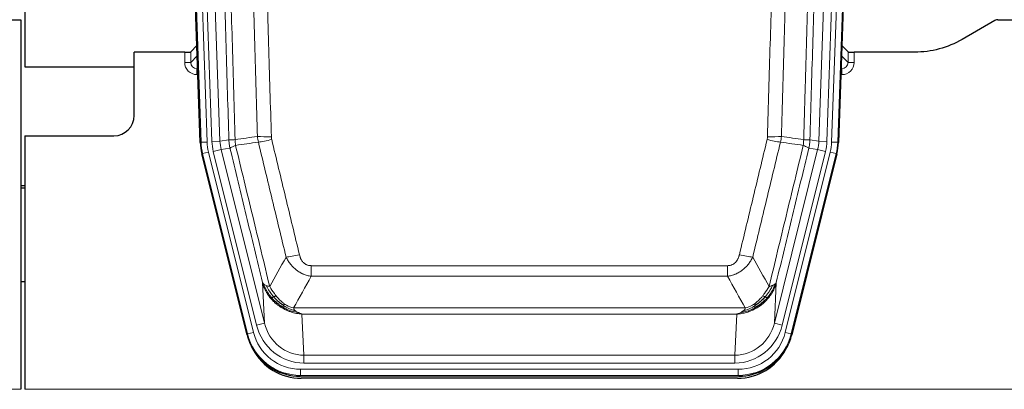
# Model space of a CAD drawing. Header units: inches. Extents: x 0 to 20790, y -12 to 14700.
# Tile 20 of 142: x 5068 to 5554, y 3637 to 3819. Entities that reach past the tile are written whole.
import ezdxf

# ---------------------------------------------------------------- set-up
doc = ezdxf.new("R2010")
doc.units = ezdxf.units.IN
doc.layers.add('1', color=7, linetype='Continuous', true_color=0xffffff)

msp = doc.modelspace()

# ---------------------------------------------------------------- linework, layer by layer
at = {"layer": '1', "color": 2, "linetype": 'Continuous', "lineweight": 25}
for p, q in [((5070.827, 4219.496), (5070.827, 3795.986)), ((5157.424, 3758.721), (5144.306, 4134.366)), ((5485.35, 4134.366), (5472.232, 3758.721)), ((5060.871, 3819.236), (5068.828, 3819.236)), ((5068.828, 3819.236), (5068.828, 3636.956)), ((5549.372, 3818.834), (5533.207, 3809.492)), ((5550.871, 3819.236), (5558.828, 3819.236)), ((5149.731, 3803.221), (5124.828, 3803.221)), ((5124.828, 3771.986), (5124.828, 3803.221)), ((5155.757, 3806.458), (5152.729, 3803.323)), ((5476.926, 3803.323), (5473.899, 3806.458)), ((5509.828, 3803.221), (5479.925, 3803.221)), ((5070.827, 3795.986), (5124.827, 3795.986)), ((5070.828, 3761.986), (5114.828, 3761.986)), ((5070.828, 3761.986), (5070.828, 3636.956)), ((5180.463, 3663.881), (5158.208, 3753.139)), ((5471.448, 3753.139), (5449.193, 3663.881)), ((5070.828, 3737.253), (5068.828, 3737.253)), ((5068.828, 3736.253), (5070.828, 3736.253)), ((5070.793, 3689.986), (5068.778, 3689.986)), ((5423.031, 3643.441), (5206.625, 3643.441)), ((5422.439, 3642.399), (5207.216, 3642.399))]:
    msp.add_line(p, q, dxfattribs=at)
at = {"layer": '1', "color": 110, "linetype": 'Continuous', "lineweight": 13}
for p, q in [((5157.797, 3758.773), (5144.686, 4134.216)), ((5147.68, 4134.321), (5160.791, 3758.878)), ((5150.072, 4133.379), (5163.138, 3759.208)), ((5154.064, 4133.518), (5167.131, 3759.347)), ((5462.525, 3759.347), (5475.592, 4133.518)), ((5479.584, 4133.379), (5466.517, 3759.208)), ((5468.864, 3758.878), (5481.975, 4134.321)), ((5484.969, 4134.216), (5471.859, 3758.773)), ((5149.72, 3798.174), (5149.731, 3803.221)), ((5152.729, 3803.323), (5152.719, 3798.092)), ((5476.937, 3798.092), (5476.926, 3803.323)), ((5479.925, 3803.221), (5479.935, 3798.174)), ((5152.719, 3798.092), (5155.933, 3801.42)), ((5473.723, 3801.42), (5476.937, 3798.092)), ((5156.138, 3795.527), (5155.711, 3795.084)), ((5155.711, 3795.084), (5155.711, 3792.165)), ((5155.711, 3795.084), (5156.154, 3795.084)), ((5473.502, 3795.084), (5473.944, 3795.084)), ((5473.944, 3795.084), (5473.517, 3795.527)), ((5473.944, 3795.084), (5473.944, 3792.165)), ((5155.711, 3792.165), (5156.256, 3792.165)), ((5473.944, 3792.165), (5473.4, 3792.165)), ((5163.138, 3759.208), (5167.131, 3759.347)), ((5167.131, 3759.347), (5171.507, 3759.962)), ((5458.149, 3759.962), (5462.525, 3759.347)), ((5462.525, 3759.347), (5466.517, 3759.208)), ((5157.424, 3758.721), (5157.797, 3758.773)), ((5160.791, 3758.878), (5157.797, 3758.773)), ((5163.836, 3754.246), (5167.712, 3755.212)), ((5172.063, 3755.824), (5167.712, 3755.212)), ((5167.712, 3755.212), (5189.064, 3669.574)), ((5440.592, 3669.574), (5461.944, 3755.212)), ((5461.944, 3755.212), (5457.592, 3755.824)), ((5461.944, 3755.212), (5465.82, 3754.246)), ((5471.859, 3758.773), (5468.864, 3758.878)), ((5471.859, 3758.773), (5472.232, 3758.721)), ((5158.582, 3753.191), (5158.208, 3753.139)), ((5161.489, 3753.916), (5158.582, 3753.191)), ((5180.756, 3664.256), (5158.582, 3753.191)), ((5161.489, 3753.916), (5183.662, 3664.981)), ((5185.188, 3668.608), (5163.836, 3754.246)), ((5444.468, 3668.608), (5465.82, 3754.246)), ((5445.993, 3664.981), (5468.167, 3753.916)), ((5471.074, 3753.191), (5448.9, 3664.256)), ((5471.074, 3753.191), (5468.167, 3753.916)), ((5471.448, 3753.139), (5471.074, 3753.191)), ((5212.157, 3692.688), (5212.157, 3697.929)), ((5212.157, 3697.929), (5417.499, 3697.929)), ((5417.499, 3692.688), (5417.499, 3697.929)), ((5417.499, 3692.688), (5212.157, 3692.688)), ((5189.064, 3669.574), (5188.106, 3689.63)), ((5441.55, 3689.63), (5440.592, 3669.574)), ((5203.425, 3677.069), (5426.231, 3677.069)), ((5207.538, 3674.039), (5208.506, 3653.76)), ((5422.118, 3674.039), (5207.538, 3674.039)), ((5421.149, 3653.76), (5422.118, 3674.039)), ((5185.188, 3668.608), (5189.064, 3669.574)), ((5444.468, 3668.608), (5440.592, 3669.574)), ((5180.463, 3663.881), (5180.756, 3664.256)), ((5183.662, 3664.981), (5180.756, 3664.256)), ((5448.9, 3664.256), (5445.993, 3664.981)), ((5448.9, 3664.256), (5449.193, 3663.881)), ((5208.506, 3649.896), (5208.506, 3653.76)), ((5208.506, 3653.76), (5421.149, 3653.76)), ((5421.149, 3649.896), (5421.149, 3653.76)), ((5421.149, 3649.896), (5208.506, 3649.896)), ((5206.918, 3643.816), (5206.625, 3643.441)), ((5206.918, 3643.816), (5206.918, 3646.812)), ((5206.918, 3646.812), (5422.738, 3646.812)), ((5422.738, 3643.816), (5206.918, 3643.816)), ((5422.738, 3643.816), (5422.738, 3646.812)), ((5423.031, 3643.441), (5422.738, 3643.816)), ((4580.828, 3636.956), (5068.828, 3636.956)), ((5070.828, 3636.956), (5558.828, 3636.956))]:
    msp.add_line(p, q, dxfattribs=at)
at = {"layer": '1', "color": 2, "linetype": 'Continuous', "lineweight": 25}
msp.add_arc((5114.828, 3771.986), 10, 270, 0, dxfattribs=at)
for centre, major_axis, ratio, start_param, end_param in [((5550.874, 3816.231), (0.923, -2.86), 0.9982885, 2.8298327, 3.3530369), ((5149.731, 3803.326), (-3, 0), 0.0349646, 1.5706703, 3.1078402), ((5479.925, 3803.326), (3, 0), 0.0349646, 3.1753451, 4.712515), ((5184.444, 3759.672, 0), (26.774, 3.763), 0.9986144, 3.0370169, 3.2461684), ((5445.212, 3759.672, 0), (-26.774, 3.763), 0.9986144, 3.0370169, 3.2461684), ((5206.682, 3670.478, 0), (16.66, 21.323), 0.9977958, 2.4794378, 2.7643876), ((5422.973, 3670.478, 0), (-16.66, 21.323), 0.9977958, 3.5187977, 3.8037475), ((5207.242, 3669.415), (16.639, 21.297), 0.9990195, 2.7203481, 3.8043419), ((5206.682, 3670.478, 0), (16.66, 21.323), 0.9977958, 2.7643876, 3.8037475), ((5422.414, 3669.415), (-16.639, 21.297), 0.9990195, 2.4788434, 3.5628372), ((5422.973, 3670.478, 0), (-16.66, 21.323), 0.9977958, 2.4794378, 3.5187977)]:
    msp.add_ellipse(centre, major_axis=major_axis, ratio=ratio, start_param=start_param, end_param=end_param, dxfattribs=at)
at = {"layer": '1', "color": 110, "linetype": 'Continuous', "lineweight": 13}
for centre, major_axis, ratio, start_param, end_param in [((5155.724, 3798.174), (-3.237, -5.067), 0.9977321, 5.2798208, 6.8506171), ((5149.72, 3798.095), (-3, 0.006), 0.0261769, 3.175273, 4.7124429), ((5155.724, 3798.095), (-1.726, -2.474), 0.9943829, 5.3201387, 6.890935), ((5473.932, 3798.174), (3.237, -5.067), 0.9977321, 5.7157535, 7.2865499), ((5473.932, 3798.095), (1.726, -2.474), 0.9943829, 5.6754356, 7.2462319), ((5479.935, 3798.095), (-3, -0.006), 0.0261769, 4.7123351, 6.249505), ((5187.157, 3760.053), (-19.844, -2.789), 0.9980617, 6.1786096, 6.387761), ((5192.461, 3762.667), (-9.996, -0.288), 0.1133347, 0.8101184, 1.5675278), ((5192.648, 3761.261), (-9.719, -2.353), 0.1107863, 0.7983441, 1.5439815), ((5437.007, 3761.261), (-9.719, 2.353), 0.1107863, 1.5976112, 2.3432486), ((5437.195, 3762.667), (-9.996, 0.288), 0.1133347, 1.5740649, 2.3314742), ((5442.499, 3760.053), (19.844, -2.789), 0.9980617, 6.1786096, 6.387761), ((5184.809, 3759.723), (-26.766, -3.762), 0.9989218, 6.1786096, 6.387761), ((5184.809, 3759.723, 0), (23.799, 3.345), 0.9986144, 3.0370169, 3.2461684), ((5187.157, 3760.053), (-23.799, -3.345), 0.9986144, 6.1786096, 6.387761), ((5442.499, 3760.053), (23.799, -3.345), 0.9986144, 6.1786096, 6.387761), ((5444.846, 3759.723, 0), (-23.799, 3.345), 0.9986144, 3.0370169, 3.2461684), ((5444.846, 3759.723), (26.766, -3.762), 0.9989218, 6.1786096, 6.387761), ((5206.31, 3704.686), (-9.722, -2.342), 0.1329353, 0.7958322, 1.5387903), ((5423.346, 3704.686), (9.722, -2.342), 0.1329353, 4.744395, 5.4873531), ((5208.427, 3674.743, 0), (1.185, -24.82), 0.9658521, 4.9157844, 6.2370968), ((5208.427, 3674.743), (1.001, -20.961), 0.9530564, 4.9157844, 6.2370968), ((5421.229, 3674.743), (-1.001, -20.961), 0.9530564, 0.0460885, 1.3674009), ((5421.229, 3674.743, 0), (-1.185, -24.82), 0.9658521, 0.0460885, 1.3674009), ((5206.969, 3670.845), (-16.651, -21.313), 0.9982842, 5.6210305, 6.9453401), ((5206.969, 3670.845, 0), (14.809, 18.954), 0.9977958, 2.4794378, 3.8037475), ((5422.687, 3670.845, 0), (-14.809, 18.954), 0.9977958, 2.4794378, 3.8037475), ((5422.687, 3670.845), (16.651, -21.313), 0.9982842, 5.6210305, 6.9453401)]:
    msp.add_ellipse(centre, major_axis=major_axis, ratio=ratio, start_param=start_param, end_param=end_param, dxfattribs=at)
for points, knots in [([(5171.507, 3759.962), (5171.062, 3775.372), (5170.157, 3806.218), (5168.75, 3852.559), (5167.78, 3883.503), (5167.225, 3900.922), (5167.163, 3902.858), (5167.039, 3906.73), (5166.853, 3912.537), (5166.417, 3926.091), (5166.038, 3937.712), (5165.72, 3947.398), (5165.656, 3949.336), (5165.529, 3953.211), (5165.337, 3959.023), (5164.887, 3972.585), (5164.496, 3984.209), (5163.71, 4007.458), (5162.647, 4038.456), (5161.006, 4084.954), (5159.882, 4115.952), (5159.312, 4131.451)], [0, 0, 0, 0, 0.125, 0.25, 0.375, 0.375, 0.390625, 0.390625, 0.40625, 0.4375, 0.5, 0.5, 0.515625, 0.515625, 0.53125, 0.5625, 0.625, 0.625, 0.75, 0.875, 1, 1, 1, 1]), ([(5162.367, 4132.927), (5162.939, 4117.372), (5164.066, 4086.262), (5165.712, 4039.597), (5166.778, 4008.487), (5167.566, 3985.154), (5167.958, 3973.488), (5168.409, 3959.877), (5168.601, 3954.044), (5168.73, 3950.155), (5168.793, 3948.211), (5169.112, 3938.489), (5169.492, 3926.826), (5169.93, 3913.223), (5170.116, 3907.395), (5170.24, 3903.509), (5170.302, 3901.566), (5170.859, 3884.083), (5171.831, 3853.027), (5173.242, 3806.517), (5174.15, 3775.559), (5174.596, 3760.093)], [0, 0, 0, 0, 0.125, 0.25, 0.375, 0.375, 0.4375, 0.46875, 0.484375, 0.484375, 0.5, 0.5, 0.5625, 0.59375, 0.609375, 0.609375, 0.625, 0.625, 0.75, 0.875, 1, 1, 1, 1]), ([(5185.593, 3761.647), (5185.155, 3776.866), (5184.264, 3807.328), (5183.342, 3837.838), (5182.639, 3860.738), (5182.402, 3868.374), (5181.926, 3883.653), (5181.686, 3891.295), (5180.96, 3914.231), (5180.468, 3929.528), (5179.843, 3948.658), (5179.718, 3952.484), (5179.466, 3960.136), (5179.087, 3971.614), (5178.704, 3983.092), (5177.933, 4006.048), (5176.889, 4036.657), (5175.279, 4082.572), (5174.177, 4113.182), (5173.619, 4128.488)], [0, 0, 0, 0, 0.125, 0.25, 0.25, 0.3125, 0.3125, 0.375, 0.375, 0.5, 0.5, 0.53125, 0.53125, 0.5625, 0.625, 0.625, 0.75, 0.875, 1, 1, 1, 1]), ([(5180.502, 4128.831), (5181.06, 4113.506), (5182.161, 4082.858), (5183.768, 4036.886), (5184.81, 4006.239), (5185.581, 3983.254), (5185.964, 3971.761), (5186.342, 3960.269), (5186.593, 3952.608), (5186.718, 3948.777), (5187.342, 3929.623), (5187.833, 3914.307), (5188.559, 3891.343), (5188.798, 3883.691), (5189.274, 3868.393), (5189.51, 3860.747), (5190.212, 3837.819), (5191.133, 3807.271), (5192.023, 3776.771), (5192.461, 3761.533)], [0, 0, 0, 0, 0.125, 0.25, 0.375, 0.375, 0.4375, 0.46875, 0.46875, 0.5, 0.5, 0.625, 0.625, 0.6875, 0.6875, 0.75, 0.75, 0.875, 1, 1, 1, 1]), ([(5437.195, 3761.533), (5437.633, 3776.771), (5438.523, 3807.271), (5439.443, 3837.819), (5440.146, 3860.747), (5440.381, 3868.393), (5440.857, 3883.691), (5441.097, 3891.343), (5441.822, 3914.307), (5442.314, 3929.623), (5442.937, 3948.777), (5443.062, 3952.608), (5443.314, 3960.269), (5443.692, 3971.761), (5444.075, 3983.254), (5444.845, 4006.239), (5445.888, 4036.886), (5447.495, 4082.858), (5448.596, 4113.506), (5449.153, 4128.831)], [0, 0, 0, 0, 0.125, 0.25, 0.25, 0.3125, 0.3125, 0.375, 0.375, 0.5, 0.5, 0.53125, 0.53125, 0.5625, 0.625, 0.625, 0.75, 0.875, 1, 1, 1, 1]), ([(5456.037, 4128.488), (5455.478, 4113.182), (5454.376, 4082.572), (5452.767, 4036.657), (5451.723, 4006.048), (5450.951, 3983.092), (5450.568, 3971.614), (5450.189, 3960.136), (5449.938, 3952.484), (5449.812, 3948.658), (5449.188, 3929.528), (5448.696, 3914.231), (5447.97, 3891.295), (5447.73, 3883.653), (5447.253, 3868.374), (5447.017, 3860.738), (5446.314, 3837.838), (5445.392, 3807.328), (5444.501, 3776.866), (5444.062, 3761.647)], [0, 0, 0, 0, 0.125, 0.25, 0.375, 0.375, 0.4375, 0.46875, 0.46875, 0.5, 0.5, 0.625, 0.625, 0.6875, 0.6875, 0.75, 0.75, 0.875, 1, 1, 1, 1]), ([(5455.059, 3760.093), (5455.115, 3762.026), (5455.171, 3763.96), (5455.283, 3767.827), (5455.451, 3773.629), (5455.847, 3787.169), (5456.19, 3798.782), (5456.884, 3822.015), (5457.824, 3853.014), (5459.282, 3899.579), (5460.287, 3930.665), (5460.861, 3948.163), (5460.925, 3950.107), (5461.053, 3953.996), (5461.245, 3959.83), (5461.697, 3973.443), (5462.088, 3985.114), (5462.417, 3994.84), (5462.482, 3996.786), (5462.614, 4000.676), (5462.813, 4006.512), (5463.278, 4020.129), (5463.681, 4031.8), (5464.492, 4055.141), (5465.589, 4086.259), (5466.717, 4117.372), (5467.288, 4132.927)], [0, 0, 0, 0, 0.015625, 0.015625, 0.03125, 0.0625, 0.125, 0.125, 0.25, 0.375, 0.5, 0.5, 0.515625, 0.515625, 0.53125, 0.5625, 0.625, 0.625, 0.640625, 0.640625, 0.65625, 0.6875, 0.75, 0.75, 0.875, 1, 1, 1, 1]), ([(5470.344, 4131.451), (5469.774, 4115.952), (5468.649, 4084.95), (5467.555, 4053.944), (5466.746, 4030.686), (5466.344, 4019.057), (5465.88, 4005.489), (5465.683, 3999.674), (5465.551, 3995.797), (5465.485, 3993.859), (5465.158, 3984.167), (5464.767, 3972.538), (5464.317, 3958.974), (5464.125, 3953.162), (5463.998, 3949.287), (5463.934, 3947.349), (5463.362, 3929.914), (5462.36, 3898.941), (5460.906, 3852.545), (5459.499, 3806.216), (5458.593, 3775.373), (5458.149, 3759.962)], [0, 0, 0, 0, 0.125, 0.25, 0.25, 0.3125, 0.34375, 0.359375, 0.359375, 0.375, 0.375, 0.4375, 0.46875, 0.484375, 0.484375, 0.5, 0.5, 0.625, 0.75, 0.875, 1, 1, 1, 1]), ([(5171.507, 3759.962), (5171.532, 3759.96), (5171.583, 3759.957), (5171.772, 3759.955), (5172.041, 3759.956), (5172.516, 3759.963), (5173.3, 3759.992), (5174.164, 3760.059), (5174.596, 3760.093)], [0, 0, 0, 0, 0.1250992, 0.25018, 0.3752424, 0.5002868, 0.7501372, 1, 1, 1, 1]), ([(5172.063, 3755.824), (5171.994, 3756.129), (5171.84, 3756.806), (5171.647, 3758.007), (5171.54, 3759.086), (5171.514, 3759.783), (5171.507, 3759.962)], [0, 0, 0, 0, 0.2247758, 0.4999124, 0.8717677, 1, 1, 1, 1]), ([(5174.809, 3757.258), (5174.733, 3757.724), (5174.691, 3758.194), (5174.633, 3759.139), (5174.617, 3759.615), (5174.596, 3760.093)], [0, 0, 0, 0, 0.5, 0.5, 1, 1, 1, 1]), ([(5192.648, 3760.122), (5192.592, 3760.354), (5192.549, 3760.587), (5192.487, 3761.058), (5192.468, 3761.294), (5192.461, 3761.533)], [0, 0, 0, 0, 0.5, 0.5, 1, 1, 1, 1]), ([(5192.648, 3760.122), (5194.934, 3750.643), (5197.215, 3741.17), (5200.63, 3726.97), (5201.768, 3722.237), (5204.04, 3712.776), (5205.176, 3708.047), (5206.31, 3703.32)], [0, 0, 0, 0, 0.5, 0.5, 0.75, 0.75, 1, 1, 1, 1]), ([(5423.346, 3703.32), (5424.48, 3708.047), (5425.615, 3712.776), (5427.888, 3722.237), (5429.025, 3726.97), (5432.441, 3741.17), (5434.722, 3750.643), (5437.007, 3760.122)], [0, 0, 0, 0, 0.25, 0.25, 0.5, 0.5, 1, 1, 1, 1]), ([(5437.195, 3761.533), (5437.188, 3761.294), (5437.169, 3761.058), (5437.107, 3760.587), (5437.063, 3760.354), (5437.007, 3760.122)], [0, 0, 0, 0, 0.5, 0.5, 1, 1, 1, 1]), ([(5455.059, 3760.093), (5455.038, 3759.615), (5455.023, 3759.139), (5454.965, 3758.194), (5454.922, 3757.724), (5454.847, 3757.258)], [0, 0, 0, 0, 0.5, 0.5, 1, 1, 1, 1]), ([(5455.059, 3760.093), (5455.249, 3760.077), (5455.65, 3760.045), (5456.216, 3760.009), (5456.77, 3759.979), (5457.386, 3759.957), (5457.945, 3759.949), (5458.081, 3759.958), (5458.149, 3759.962)], [0, 0, 0, 0, 0.1064395, 0.2252974, 0.3565726, 0.5002636, 0.7501339, 1, 1, 1, 1]), ([(5458.149, 3759.962), (5458.142, 3759.783), (5458.115, 3759.085), (5458.009, 3758.007), (5457.815, 3756.806), (5457.662, 3756.129), (5457.592, 3755.824)], [0, 0, 0, 0, 0.1283244, 0.5000876, 0.7752121, 1, 1, 1, 1]), ([(5172.063, 3755.824), (5172.085, 3755.875), (5172.162, 3755.941), (5172.426, 3756.108), (5172.612, 3756.208), (5173.083, 3756.445), (5173.369, 3756.582), (5174.027, 3756.892), (5174.4, 3757.066), (5174.809, 3757.258)], [0, 0, 0, 0, 0.25, 0.25, 0.5, 0.5, 0.75, 0.75, 1, 1, 1, 1]), ([(5188.106, 3689.63), (5186.775, 3695.137), (5185.443, 3700.647), (5182.775, 3711.672), (5181.44, 3717.186), (5177.429, 3733.735), (5174.749, 3744.776), (5172.063, 3755.824)], [0, 0, 0, 0, 0.25, 0.25, 0.5, 0.5, 1, 1, 1, 1]), ([(5174.809, 3757.258), (5177.631, 3745.634), (5180.446, 3734.018), (5184.66, 3716.606), (5186.063, 3710.805), (5188.865, 3699.207), (5190.265, 3693.41), (5191.662, 3687.616)], [0, 0, 0, 0, 0.5, 0.5, 0.75, 0.75, 1, 1, 1, 1]), ([(5199.73, 3702.125), (5198.594, 3706.846), (5197.458, 3711.568), (5195.182, 3721.016), (5194.044, 3725.742), (5190.624, 3739.923), (5188.34, 3749.382), (5186.052, 3758.848)], [0, 0, 0, 0, 0.25, 0.25, 0.5, 0.5, 1, 1, 1, 1]), ([(5443.604, 3758.848), (5441.315, 3749.382), (5439.032, 3739.923), (5435.612, 3725.742), (5434.473, 3721.016), (5432.198, 3711.568), (5431.062, 3706.846), (5429.926, 3702.125)], [0, 0, 0, 0, 0.5, 0.5, 0.75, 0.75, 1, 1, 1, 1]), ([(5437.993, 3687.616), (5439.391, 3693.41), (5440.791, 3699.207), (5443.593, 3710.805), (5444.996, 3716.606), (5449.209, 3734.018), (5452.025, 3745.634), (5454.847, 3757.258)], [0, 0, 0, 0, 0.25, 0.25, 0.5, 0.5, 1, 1, 1, 1]), ([(5457.592, 3755.824), (5454.907, 3744.776), (5452.227, 3733.735), (5448.216, 3717.186), (5446.881, 3711.672), (5444.213, 3700.647), (5442.881, 3695.137), (5441.55, 3689.63)], [0, 0, 0, 0, 0.5, 0.5, 0.75, 0.75, 1, 1, 1, 1]), ([(5454.847, 3757.258), (5455.256, 3757.066), (5455.629, 3756.892), (5456.287, 3756.582), (5456.573, 3756.445), (5457.044, 3756.208), (5457.23, 3756.108), (5457.493, 3755.941), (5457.571, 3755.875), (5457.592, 3755.824)], [0, 0, 0, 0, 0.25, 0.25, 0.5, 0.5, 0.75, 0.75, 1, 1, 1, 1]), ([(5212.157, 3692.688), (5211.822, 3692.736), (5211.489, 3692.795), (5210.826, 3692.934), (5210.497, 3693.014), (5209.522, 3693.285), (5208.884, 3693.506), (5208.181, 3693.803), (5208.103, 3693.837), (5207.948, 3693.906), (5207.87, 3693.941), (5207.639, 3694.048), (5207.486, 3694.122), (5207.031, 3694.35), (5206.436, 3694.673), (5205.864, 3695.035), (5205.442, 3695.32), (5205.234, 3695.466), (5205.028, 3695.618), (5204.892, 3695.72), (5204.824, 3695.772), (5204.219, 3696.241), (5203.711, 3696.69), (5202.992, 3697.406), (5202.759, 3697.652), (5202.421, 3698.032), (5202.31, 3698.161), (5202.091, 3698.422), (5201.983, 3698.554), (5201.456, 3699.221), (5201.068, 3699.775), (5200.353, 3700.922), (5200.027, 3701.514), (5199.73, 3702.125)], [0, 0, 0, 0, 0.0625, 0.0625, 0.125, 0.125, 0.25, 0.25, 0.265625, 0.265625, 0.28125, 0.28125, 0.3125, 0.3125, 0.375, 0.4375, 0.4375, 0.46875, 0.484375, 0.484375, 0.5, 0.5, 0.625, 0.625, 0.6875, 0.6875, 0.71875, 0.71875, 0.75, 0.75, 0.875, 0.875, 1, 1, 1, 1]), ([(5212.157, 3697.929), (5211.974, 3697.929), (5211.792, 3697.937), (5211.428, 3697.968), (5211.248, 3697.993), (5210.893, 3698.058), (5210.717, 3698.099), (5210.37, 3698.199), (5210.199, 3698.257), (5209.988, 3698.343), (5209.946, 3698.36), (5209.863, 3698.397), (5209.738, 3698.453), (5209.617, 3698.514), (5209.378, 3698.641), (5209.07, 3698.828), (5208.783, 3699.045), (5208.61, 3699.19), (5208.576, 3699.22), (5208.508, 3699.28), (5208.474, 3699.31), (5208.374, 3699.403), (5208.309, 3699.466), (5208.12, 3699.659), (5208, 3699.793), (5207.774, 3700.071), (5207.666, 3700.214), (5207.464, 3700.509), (5207.368, 3700.661), (5207.255, 3700.856), (5207.233, 3700.895), (5207.189, 3700.974), (5207.167, 3701.014), (5207.104, 3701.134), (5207.063, 3701.214), (5206.944, 3701.456), (5206.87, 3701.62), (5206.733, 3701.951), (5206.67, 3702.118), (5206.493, 3702.625), (5206.394, 3702.969), (5206.31, 3703.32)], [0, 0, 0, 0, 0.0625, 0.0625, 0.125, 0.125, 0.1875, 0.1875, 0.25, 0.25, 0.265625, 0.265625, 0.28125, 0.3125, 0.3125, 0.375, 0.4375, 0.4375, 0.453125, 0.453125, 0.46875, 0.46875, 0.5, 0.5, 0.5625, 0.5625, 0.625, 0.625, 0.6875, 0.6875, 0.703125, 0.703125, 0.71875, 0.71875, 0.75, 0.75, 0.8125, 0.8125, 0.875, 0.875, 1, 1, 1, 1]), ([(5423.346, 3703.32), (5423.325, 3703.232), (5423.303, 3703.145), (5423.257, 3702.97), (5423.233, 3702.883), (5423.157, 3702.624), (5423.103, 3702.454), (5422.985, 3702.116), (5422.922, 3701.949), (5422.785, 3701.619), (5422.712, 3701.456), (5422.554, 3701.135), (5422.47, 3700.976), (5422.335, 3700.743), (5422.288, 3700.666), (5422.192, 3700.513), (5422.142, 3700.437), (5421.988, 3700.213), (5421.881, 3700.068), (5421.653, 3699.79), (5421.533, 3699.656), (5421.343, 3699.463), (5421.246, 3699.368), (5421.145, 3699.277), (5421.077, 3699.217), (5421.042, 3699.187), (5420.868, 3699.041), (5420.724, 3698.932), (5420.277, 3698.63), (5419.96, 3698.461), (5419.54, 3698.291), (5419.454, 3698.259), (5419.281, 3698.2), (5419.195, 3698.172), (5418.933, 3698.097), (5418.757, 3698.056), (5418.402, 3697.992), (5418.223, 3697.968), (5417.863, 3697.937), (5417.682, 3697.929), (5417.499, 3697.929)], [0, 0, 0, 0, 0.03125, 0.03125, 0.0625, 0.0625, 0.125, 0.125, 0.1875, 0.1875, 0.25, 0.25, 0.3125, 0.3125, 0.34375, 0.34375, 0.375, 0.375, 0.4375, 0.4375, 0.5, 0.5, 0.53125, 0.546875, 0.546875, 0.5625, 0.5625, 0.625, 0.625, 0.75, 0.75, 0.78125, 0.78125, 0.8125, 0.8125, 0.875, 0.875, 0.9375, 0.9375, 1, 1, 1, 1]), ([(5429.926, 3702.125), (5429.629, 3701.514), (5429.302, 3700.922), (5428.589, 3699.778), (5428.203, 3699.226), (5427.574, 3698.43), (5427.303, 3698.105), (5427.017, 3697.789), (5426.902, 3697.663), (5426.844, 3697.6), (5426.669, 3697.414), (5426.55, 3697.292), (5425.948, 3696.692), (5425.438, 3696.242), (5424.766, 3695.721), (5424.63, 3695.619), (5424.423, 3695.469), (5424.353, 3695.419), (5424.214, 3695.321), (5424.144, 3695.273), (5423.791, 3695.035), (5423.504, 3694.854), (5422.628, 3694.34), (5422.024, 3694.036), (5421.32, 3693.738), (5421.241, 3693.706), (5421.084, 3693.642), (5421.005, 3693.611), (5420.767, 3693.519), (5420.607, 3693.461), (5420.127, 3693.294), (5419.805, 3693.193), (5418.83, 3692.923), (5418.169, 3692.785), (5417.499, 3692.688)], [0, 0, 0, 0, 0.125, 0.125, 0.25, 0.25, 0.3125, 0.328125, 0.328125, 0.34375, 0.34375, 0.375, 0.375, 0.5, 0.5, 0.53125, 0.53125, 0.546875, 0.546875, 0.5625, 0.5625, 0.625, 0.625, 0.75, 0.75, 0.765625, 0.765625, 0.78125, 0.78125, 0.8125, 0.8125, 0.875, 0.875, 1, 1, 1, 1]), ([(5192.138, 3681.803), (5191.891, 3682.11), (5191.334, 3682.801), (5190.5, 3684.024), (5189.616, 3685.565), (5188.749, 3687.453), (5188.33, 3688.872), (5188.106, 3689.63)], [0, 0, 0, 0, 0.132495, 0.2987501, 0.4987593, 0.7325133, 1, 1, 1, 1]), ([(5192.628, 3682.033), (5192.193, 3682.543), (5191.783, 3683.073), (5190.253, 3685.255), (5189.357, 3687.034), (5188.745, 3688.847)], [0, 0, 0, 0, 0.25, 0.25, 1, 1, 1, 1]), ([(5193.614, 3682.56), (5193.242, 3682.992), (5192.885, 3683.436), (5191.525, 3685.255), (5190.654, 3686.709), (5189.955, 3688.175)], [0, 0, 0, 0, 0.25, 0.25, 1, 1, 1, 1]), ([(5194.838, 3683.009), (5194.539, 3683.379), (5194.249, 3683.757), (5193.122, 3685.287), (5192.355, 3686.475), (5191.662, 3687.616)], [0, 0, 0, 0, 0.25, 0.25, 1, 1, 1, 1]), ([(5437.993, 3687.616), (5437.3, 3686.475), (5436.534, 3685.287), (5435.407, 3683.757), (5435.117, 3683.379), (5434.818, 3683.009)], [0, 0, 0, 0, 0.75, 0.75, 1, 1, 1, 1]), ([(5439.7, 3688.175), (5439.002, 3686.709), (5438.131, 3685.255), (5436.77, 3683.436), (5436.414, 3682.992), (5436.042, 3682.56)], [0, 0, 0, 0, 0.75, 0.75, 1, 1, 1, 1]), ([(5440.911, 3688.847), (5440.298, 3687.034), (5439.403, 3685.255), (5437.873, 3683.073), (5437.463, 3682.543), (5437.028, 3682.033)], [0, 0, 0, 0, 0.75, 0.75, 1, 1, 1, 1]), ([(5441.55, 3689.63), (5441.429, 3689.196), (5441.194, 3688.357), (5440.753, 3687.174), (5440.283, 3686.103), (5439.794, 3685.142), (5439.302, 3684.286), (5438.819, 3683.532), (5438.358, 3682.874), (5437.93, 3682.306), (5437.649, 3681.963), (5437.518, 3681.803)], [0, 0, 0, 0, 0.1527923, 0.2951653, 0.4271184, 0.5486511, 0.6597631, 0.7604539, 0.8507236, 0.9305721, 1, 1, 1, 1]), ([(5439.7, 3688.175), (5439.578, 3688.124), (5439.449, 3688.074), (5439.117, 3687.951), (5438.906, 3687.881), (5438.465, 3687.744), (5438.234, 3687.679), (5437.993, 3687.616)], [0, 0, 0, 0, 0.25, 0.25, 0.625, 0.625, 1, 1, 1, 1]), ([(5440.911, 3688.847), (5440.872, 3688.816), (5440.831, 3688.786), (5440.664, 3688.667), (5440.525, 3688.581), (5440.221, 3688.413), (5440.057, 3688.331), (5439.822, 3688.226), (5439.762, 3688.2), (5439.7, 3688.175)], [0, 0, 0, 0, 0.125, 0.125, 0.5, 0.5, 0.875, 0.875, 1, 1, 1, 1]), ([(5441.55, 3689.63), (5441.466, 3689.421), (5441.324, 3689.221), (5441.061, 3688.969), (5440.989, 3688.907), (5440.911, 3688.847)], [0, 0, 0, 0, 0.75, 0.75, 1, 1, 1, 1]), ([(5192.138, 3681.803), (5192.173, 3681.809), (5192.216, 3681.824), (5192.321, 3681.869), (5192.384, 3681.901), (5192.51, 3681.968), (5192.566, 3681.999), (5192.628, 3682.033)], [0, 0, 0, 0, 0.375, 0.375, 0.75, 0.75, 1, 1, 1, 1]), ([(5199.14, 3676.32), (5198.743, 3676.525), (5197.931, 3676.943), (5196.737, 3677.681), (5195.541, 3678.526), (5194.361, 3679.493), (5193.205, 3680.58), (5192.498, 3681.39), (5192.138, 3681.803)], [0, 0, 0, 0, 0.1495041, 0.3058451, 0.4690463, 0.6391276, 0.8161069, 1, 1, 1, 1]), ([(5192.628, 3682.033), (5192.659, 3682.05), (5192.691, 3682.068), (5192.825, 3682.143), (5192.938, 3682.206), (5193.188, 3682.342), (5193.324, 3682.414), (5193.515, 3682.512), (5193.564, 3682.536), (5193.614, 3682.56)], [0, 0, 0, 0, 0.125, 0.125, 0.5, 0.5, 0.875, 0.875, 1, 1, 1, 1]), ([(5193.614, 3682.56), (5193.712, 3682.608), (5193.814, 3682.656), (5194.07, 3682.77), (5194.228, 3682.834), (5194.538, 3682.941), (5194.692, 3682.983), (5194.838, 3683.009)], [0, 0, 0, 0, 0.25, 0.25, 0.625, 0.625, 1, 1, 1, 1]), ([(5198.807, 3679.13), (5198.627, 3679.261), (5198.448, 3679.396), (5197.741, 3679.955), (5197.227, 3680.415), (5196.233, 3681.396), (5195.753, 3681.917), (5195.139, 3682.641), (5194.987, 3682.824), (5194.838, 3683.009)], [0, 0, 0, 0, 0.125, 0.125, 0.5, 0.5, 0.875, 0.875, 1, 1, 1, 1]), ([(5437.518, 3681.803), (5437.21, 3681.447), (5436.602, 3680.748), (5435.62, 3679.792), (5434.616, 3678.926), (5433.596, 3678.15), (5432.57, 3677.46), (5431.548, 3676.848), (5430.855, 3676.494), (5430.515, 3676.32)], [0, 0, 0, 0, 0.1580483, 0.3110147, 0.4589091, 0.6017421, 0.7395257, 0.8722733, 1, 1, 1, 1]), ([(5434.818, 3683.009), (5434.668, 3682.824), (5434.517, 3682.641), (5433.903, 3681.917), (5433.423, 3681.396), (5432.429, 3680.415), (5431.914, 3679.955), (5431.207, 3679.396), (5431.029, 3679.261), (5430.849, 3679.13)], [0, 0, 0, 0, 0.125, 0.125, 0.5, 0.5, 0.875, 0.875, 1, 1, 1, 1]), ([(5436.042, 3682.56), (5435.944, 3682.608), (5435.842, 3682.656), (5435.585, 3682.77), (5435.428, 3682.834), (5435.117, 3682.941), (5434.964, 3682.983), (5434.818, 3683.009)], [0, 0, 0, 0, 0.25, 0.25, 0.625, 0.625, 1, 1, 1, 1]), ([(5437.028, 3682.033), (5436.997, 3682.05), (5436.965, 3682.068), (5436.83, 3682.143), (5436.717, 3682.206), (5436.468, 3682.342), (5436.332, 3682.414), (5436.14, 3682.512), (5436.092, 3682.536), (5436.042, 3682.56)], [0, 0, 0, 0, 0.125, 0.125, 0.5, 0.5, 0.875, 0.875, 1, 1, 1, 1]), ([(5437.518, 3681.803), (5437.447, 3681.816), (5437.347, 3681.86), (5437.146, 3681.968), (5437.09, 3681.999), (5437.028, 3682.033)], [0, 0, 0, 0, 0.75, 0.75, 1, 1, 1, 1]), ([(5198.657, 3678.149), (5198.655, 3678.247), (5198.657, 3678.344), (5198.67, 3678.578), (5198.686, 3678.712), (5198.734, 3678.948), (5198.767, 3679.051), (5198.807, 3679.13)], [0, 0, 0, 0, 0.25, 0.25, 0.625, 0.625, 1, 1, 1, 1]), ([(5198.826, 3677.033), (5198.814, 3677.073), (5198.802, 3677.114), (5198.757, 3677.283), (5198.728, 3677.419), (5198.685, 3677.704), (5198.67, 3677.853), (5198.659, 3678.05), (5198.658, 3678.1), (5198.657, 3678.149)], [0, 0, 0, 0, 0.125, 0.125, 0.5, 0.5, 0.875, 0.875, 1, 1, 1, 1]), ([(5204.296, 3675.731), (5202.885, 3676.051), (5201.449, 3676.592), (5199.578, 3677.585), (5199.114, 3677.856), (5198.657, 3678.149)], [0, 0, 0, 0, 0.75, 0.75, 1, 1, 1, 1]), ([(5203.425, 3677.069), (5202.205, 3677.282), (5201.029, 3677.747), (5199.535, 3678.628), (5199.168, 3678.869), (5198.807, 3679.13)], [0, 0, 0, 0, 0.75, 0.75, 1, 1, 1, 1]), ([(5199.14, 3676.32), (5199.107, 3676.379), (5199.068, 3676.448), (5198.986, 3676.61), (5198.943, 3676.702), (5198.876, 3676.877), (5198.85, 3676.953), (5198.826, 3677.033)], [0, 0, 0, 0, 0.375, 0.375, 0.75, 0.75, 1, 1, 1, 1]), ([(5205.967, 3674.73), (5204.195, 3674.953), (5202.365, 3675.436), (5199.991, 3676.441), (5199.404, 3676.723), (5198.826, 3677.033)], [0, 0, 0, 0, 0.75, 0.75, 1, 1, 1, 1]), ([(5204.296, 3675.731), (5204.177, 3675.827), (5204.067, 3675.927), (5203.819, 3676.186), (5203.694, 3676.35), (5203.508, 3676.696), (5203.446, 3676.877), (5203.425, 3677.069)], [0, 0, 0, 0, 0.25, 0.25, 0.625, 0.625, 1, 1, 1, 1]), ([(5430.83, 3677.033), (5430.252, 3676.723), (5429.664, 3676.441), (5427.291, 3675.436), (5425.461, 3674.953), (5423.689, 3674.73)], [0, 0, 0, 0, 0.25, 0.25, 1, 1, 1, 1]), ([(5430.999, 3678.149), (5430.541, 3677.856), (5430.077, 3677.585), (5428.207, 3676.592), (5426.77, 3676.051), (5425.36, 3675.731)], [0, 0, 0, 0, 0.25, 0.25, 1, 1, 1, 1]), ([(5425.36, 3675.731), (5425.593, 3675.937), (5426.015, 3676.31), (5426.164, 3676.834), (5426.231, 3677.069)], [0, 0, 0, 0, 0.5515604, 1, 1, 1, 1]), ([(5430.849, 3679.13), (5430.488, 3678.869), (5430.121, 3678.628), (5428.627, 3677.747), (5427.451, 3677.282), (5426.231, 3677.069)], [0, 0, 0, 0, 0.25, 0.25, 1, 1, 1, 1]), ([(5430.515, 3676.32), (5430.549, 3676.379), (5430.588, 3676.448), (5430.67, 3676.61), (5430.713, 3676.702), (5430.78, 3676.877), (5430.806, 3676.953), (5430.83, 3677.033)], [0, 0, 0, 0, 0.375, 0.375, 0.75, 0.75, 1, 1, 1, 1]), ([(5430.83, 3677.033), (5430.842, 3677.073), (5430.854, 3677.114), (5430.898, 3677.283), (5430.927, 3677.419), (5430.971, 3677.704), (5430.986, 3677.853), (5430.996, 3678.05), (5430.998, 3678.1), (5430.999, 3678.149)], [0, 0, 0, 0, 0.125, 0.125, 0.5, 0.5, 0.875, 0.875, 1, 1, 1, 1]), ([(5430.999, 3678.149), (5431, 3678.247), (5430.999, 3678.344), (5430.985, 3678.578), (5430.969, 3678.712), (5430.921, 3678.948), (5430.889, 3679.051), (5430.849, 3679.13)], [0, 0, 0, 0, 0.25, 0.25, 0.625, 0.625, 1, 1, 1, 1]), ([(5207.538, 3674.039), (5207.093, 3674.08), (5206.192, 3674.163), (5204.818, 3674.393), (5203.415, 3674.711), (5201.991, 3675.134), (5200.554, 3675.659), (5199.615, 3676.098), (5199.14, 3676.32)], [0, 0, 0, 0, 0.1561441, 0.3164106, 0.4808681, 0.6495804, 0.8226062, 1, 1, 1, 1]), ([(5205.967, 3674.73), (5205.893, 3674.766), (5205.819, 3674.802), (5205.523, 3674.949), (5205.301, 3675.067), (5204.874, 3675.317), (5204.669, 3675.449), (5204.416, 3675.635), (5204.355, 3675.682), (5204.296, 3675.731)], [0, 0, 0, 0, 0.125, 0.125, 0.5, 0.5, 0.875, 0.875, 1, 1, 1, 1]), ([(5207.538, 3674.039), (5207.385, 3674.105), (5207.209, 3674.179), (5206.826, 3674.343), (5206.619, 3674.432), (5206.261, 3674.592), (5206.115, 3674.66), (5205.967, 3674.73)], [0, 0, 0, 0, 0.375, 0.375, 0.75, 0.75, 1, 1, 1, 1]), ([(5430.515, 3676.32), (5430.108, 3676.128), (5429.302, 3675.748), (5428.069, 3675.277), (5426.845, 3674.883), (5425.633, 3674.566), (5424.439, 3674.322), (5423.268, 3674.142), (5422.498, 3674.073), (5422.118, 3674.039)], [0, 0, 0, 0, 0.1523218, 0.3014284, 0.4473536, 0.5901335, 0.7298066, 0.8664141, 1, 1, 1, 1]), ([(5422.118, 3674.039), (5422.24, 3674.091), (5422.516, 3674.207), (5423.05, 3674.432), (5423.463, 3674.625), (5423.689, 3674.73)], [0, 0, 0, 0, 0.2664231, 0.5992998, 1, 1, 1, 1]), ([(5423.689, 3674.73), (5423.899, 3674.835), (5424.192, 3674.98), (5424.638, 3675.229), (5424.991, 3675.448), (5425.244, 3675.642), (5425.36, 3675.731)], [0, 0, 0, 0, 0.3659786, 0.5111863, 0.7766492, 1, 1, 1, 1])]:
    msp.add_open_spline(points, degree=3, knots=knots, dxfattribs=at)
at = {"layer": '1', "color": 2, "linetype": 'Continuous', "lineweight": 25}
for points, knots in [([(5533.207, 3809.492), (5529.674, 3807.45), (5525.872, 3805.873), (5517.989, 3803.759), (5513.909, 3803.221), (5509.828, 3803.221)], [0, 0, 0, 0, 0.5, 0.5, 1, 1, 1, 1]), ([(5198.826, 3677.033), (5198.537, 3677.188), (5198.25, 3677.35), (5197.116, 3678.028), (5196.293, 3678.6), (5194.728, 3679.86), (5193.987, 3680.547), (5193.069, 3681.527), (5192.845, 3681.778), (5192.628, 3682.033)], [0, 0, 0, 0, 0.125, 0.125, 0.5, 0.5, 0.875, 0.875, 1, 1, 1, 1]), ([(5198.657, 3678.149), (5198.428, 3678.295), (5198.201, 3678.446), (5197.299, 3679.072), (5196.64, 3679.588), (5195.37, 3680.699), (5194.76, 3681.295), (5193.989, 3682.131), (5193.799, 3682.344), (5193.614, 3682.56)], [0, 0, 0, 0, 0.125, 0.125, 0.5, 0.5, 0.875, 0.875, 1, 1, 1, 1]), ([(5437.028, 3682.033), (5436.811, 3681.778), (5436.587, 3681.527), (5435.669, 3680.547), (5434.927, 3679.86), (5433.363, 3678.6), (5432.539, 3678.028), (5431.405, 3677.35), (5431.119, 3677.188), (5430.83, 3677.033)], [0, 0, 0, 0, 0.125, 0.125, 0.5, 0.5, 0.875, 0.875, 1, 1, 1, 1]), ([(5436.042, 3682.56), (5435.856, 3682.344), (5435.667, 3682.131), (5434.895, 3681.295), (5434.285, 3680.699), (5433.016, 3679.588), (5432.356, 3679.072), (5431.455, 3678.446), (5431.228, 3678.295), (5430.999, 3678.149)], [0, 0, 0, 0, 0.125, 0.125, 0.5, 0.5, 0.875, 0.875, 1, 1, 1, 1])]:
    msp.add_open_spline(points, degree=3, knots=knots, dxfattribs=at)
at = {"layer": '1', "color": 110, "linetype": 'Continuous', "lineweight": 13}
for points in [[(5174.596, 3760.093), (5178.262, 3760.613), (5181.927, 3761.131), (5185.593, 3761.647)], [(5186.052, 3758.848), (5185.94, 3759.307), (5185.751, 3760.234), (5185.634, 3761.174), (5185.593, 3761.647)], [(5444.062, 3761.647), (5444.022, 3761.174), (5443.905, 3760.234), (5443.716, 3759.307), (5443.604, 3758.848)], [(5444.062, 3761.647), (5447.729, 3761.131), (5451.394, 3760.613), (5455.059, 3760.093)], [(5186.052, 3758.848), (5182.304, 3758.32), (5178.556, 3757.791), (5174.809, 3757.258)], [(5454.847, 3757.258), (5451.1, 3757.791), (5447.352, 3758.32), (5443.604, 3758.848)], [(5191.662, 3687.616), (5194.336, 3692.457), (5197.026, 3697.293), (5199.73, 3702.125)], [(5429.926, 3702.125), (5432.63, 3697.293), (5435.319, 3692.457), (5437.993, 3687.616)], [(5212.157, 3692.688), (5209.229, 3687.487), (5206.318, 3682.281), (5203.425, 3677.069)], [(5426.231, 3677.069), (5423.338, 3682.281), (5420.427, 3687.487), (5417.499, 3692.688)], [(5188.106, 3689.63), (5188.22, 3689.343), (5188.435, 3689.081), (5188.745, 3688.847)], [(5188.745, 3688.847), (5189.058, 3688.596), (5189.465, 3688.371), (5189.955, 3688.175)], [(5189.955, 3688.175), (5190.447, 3687.962), (5191.021, 3687.775), (5191.662, 3687.616)]]:
    msp.add_open_spline(points, degree=3, dxfattribs=at)

doc.saveas('drawing.dxf')
